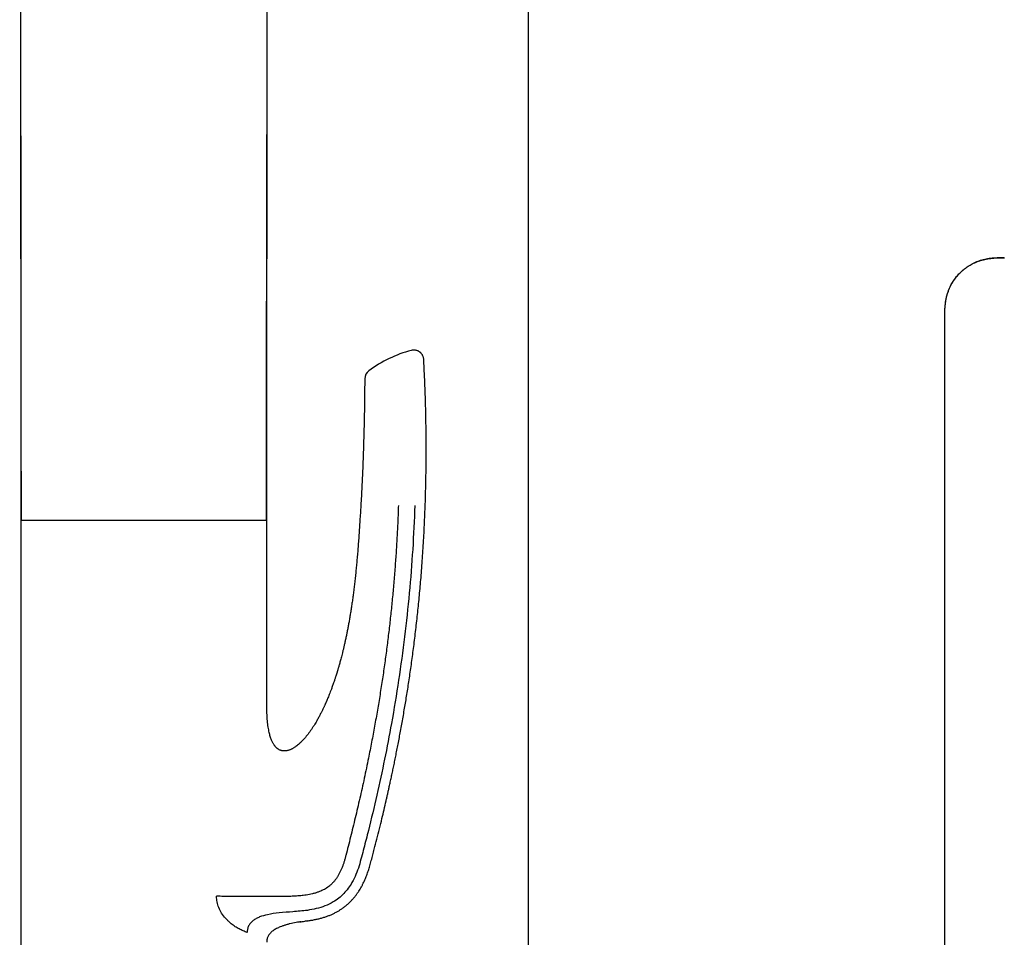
# Model space of a CAD drawing. Header units: millimetres. Extents: x 8 to 1378, y 12 to 1046.
# Tile 61 of 64: x 1163 to 1262, y 868 to 960. Entities that reach past the tile are written whole.
import ezdxf

# ---------------------------------------------------------------- set-up
doc = ezdxf.new("R2010")
doc.units = ezdxf.units.MM

msp = doc.modelspace()

# ---------------------------------------------------------------- linework, layer by layer
at = {"color": 7, "linetype": 'Continuous', "lineweight": 30}
for p, q in [((1163.032968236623, 1033.383410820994), (1163.160357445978, 909.5961398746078)), ((1187.934422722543, 909.596139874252), (1188.038399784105, 1007.756834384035)), ((1214.304234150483, 977.0753754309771), (1214.304234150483, 817.5753754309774)), ((1256.304234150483, 930.0765621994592), (1256.298768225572, 930.0821397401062)), ((1256.304234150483, 817.5753754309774), (1256.304234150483, 930.0765621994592)), ((1163.134814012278, 909.5961398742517), (1163.134814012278, 844.5961398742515)), ((1165.299580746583, 909.5961398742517), (1163.134814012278, 909.5961398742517)), ((1187.934814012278, 909.5961398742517), (1165.299580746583, 909.5961398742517)), ((1187.934814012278, 892.0958081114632), (1187.934814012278, 909.5961398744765)), ((1192.034814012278, 869.2340539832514), (1191.770017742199, 869.1988520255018)), ((1185.968896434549, 868.0483229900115), (1185.770047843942, 868.1369153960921))]:
    msp.add_line(p, q, dxfattribs=at)
for centre, radius, start, end in [((1205.81966154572, 914.3651743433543), 12.80730184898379, 104.969302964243, 126.3490408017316), ((1198.821440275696, 923.8750258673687), 0.9999999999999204, 126.3490450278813, 179.5434936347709)]:
    msp.add_arc(centre, radius, start, end, dxfattribs=at)
for points, knots in [([(1163.035090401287, 1033.381403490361), (1163.035353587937, 1033.183824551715), (1163.03620565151, 1032.544165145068), (1163.037674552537, 1031.468681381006), (1163.039484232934, 1030.161214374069), (1163.041298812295, 1028.872528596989), (1163.043113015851, 1027.602627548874), (1163.044924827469, 1026.351514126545), (1163.046731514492, 1025.119191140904), (1163.048558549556, 1023.886853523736), (1163.050403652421, 1022.655114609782), (1163.052264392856, 1021.424587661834), (1163.054109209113, 1020.214693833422), (1163.055935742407, 1019.025435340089), (1163.057741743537, 1017.856814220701), (1163.059525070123, 1016.708832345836), (1163.06128368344, 1015.581491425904), (1163.063015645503, 1014.474793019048), (1163.0647191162, 1013.388738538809), (1163.066392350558, 1012.323329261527), (1163.068033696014, 1011.278566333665), (1163.069611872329, 1010.273378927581), (1163.071126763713, 1009.307003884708), (1163.072578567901, 1008.378677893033), (1163.073997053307, 1007.468709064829), (1163.075381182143, 1006.577097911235), (1163.076756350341, 1005.686771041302), (1163.078119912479, 1004.7984929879), (1163.079469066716, 1003.913028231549), (1163.08077548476, 1003.048215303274), (1163.082038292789, 1002.204054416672), (1163.083256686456, 1001.380545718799), (1163.084408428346, 1000.592402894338), (1163.085494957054, 999.8388617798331), (1163.086517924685, 999.1191581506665), (1163.087499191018, 998.4178139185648), (1163.088438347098, 997.7348289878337), (1163.089335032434, 997.0702032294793), (1163.09018893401, 996.4239364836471), (1163.09099978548, 995.7960285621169), (1163.091767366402, 995.1864792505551), (1163.09249150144, 994.5952883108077), (1163.09316820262, 994.0257022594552), (1163.093798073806, 993.4775042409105), (1163.094381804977, 992.9504773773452), (1163.0949233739, 992.4411579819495), (1163.095427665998, 991.9447733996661), (1163.095893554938, 991.461692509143), (1163.096319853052, 990.9922841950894), (1163.096701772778, 990.5416896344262), (1163.097039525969, 990.1099084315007), (1163.097333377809, 989.6969401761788), (1163.097583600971, 989.3027844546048), (1163.097790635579, 988.9274408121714), (1163.097949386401, 988.5821090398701), (1163.098065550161, 988.2655739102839), (1163.098141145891, 987.974509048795), (1163.098193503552, 987.6906282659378), (1163.098259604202, 987.4079784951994), (1163.098331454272, 987.1227312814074), (1163.098411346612, 986.8348128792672), (1163.098543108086, 986.3959256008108), (1163.098745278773, 985.8013943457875), (1163.099041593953, 985.0465434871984), (1163.099382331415, 984.2750012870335), (1163.099766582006, 983.4867686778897), (1163.100210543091, 982.6496980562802), (1163.100718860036, 981.7624236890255), (1163.101295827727, 980.8235800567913), (1163.101922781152, 979.8639511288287), (1163.102598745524, 978.883538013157), (1163.103322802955, 977.8823417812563), (1163.104094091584, 976.8603634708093), (1163.104911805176, 975.8176040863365), (1163.105794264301, 974.7305727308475), (1163.106743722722, 973.5983503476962), (1163.107762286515, 972.4200179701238), (1163.108830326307, 971.218148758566), (1163.10994720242, 969.9927437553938), (1163.111112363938, 968.7438039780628), (1163.112129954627, 967.6762127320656), (1163.112982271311, 966.7956284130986), (1163.113654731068, 966.1075803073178), (1163.114344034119, 965.4103262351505), (1163.115046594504, 964.7004497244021), (1163.115760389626, 963.979132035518), (1163.116486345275, 963.245671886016), (1163.117224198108, 962.5002676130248), (1163.117978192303, 961.7386481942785), (1163.118784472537, 960.924301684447), (1163.119644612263, 960.0556534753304), (1163.120560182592, 959.1311289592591), (1163.121496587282, 958.1856654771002), (1163.122453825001, 957.2192630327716), (1163.123431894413, 956.2319216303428), (1163.124430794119, 955.2236412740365), (1163.125450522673, 954.1944219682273), (1163.126508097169, 953.1270880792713), (1163.127604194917, 952.0209590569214), (1163.128739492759, 950.8753543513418), (1163.129897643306, 949.7067690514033), (1163.131078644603, 948.5152031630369), (1163.132282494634, 947.300656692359), (1163.133490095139, 946.0823944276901), (1163.134700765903, 944.8610969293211), (1163.135913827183, 943.6374447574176), (1163.137147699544, 942.3928536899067), (1163.138402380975, 941.1273237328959), (1163.139677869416, 939.8408548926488), (1163.140974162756, 938.5334471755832), (1163.142291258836, 937.2051005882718), (1163.14365089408, 935.8338914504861), (1163.14505374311, 934.4191392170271), (1163.146500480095, 932.9601633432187), (1163.147970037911, 931.4782069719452), (1163.149462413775, 929.9732701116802), (1163.150977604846, 928.4453527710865), (1163.152515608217, 926.8944549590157), (1163.154076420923, 925.3205766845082), (1163.155660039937, 923.7237179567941), (1163.157266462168, 922.1038787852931), (1163.158895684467, 920.4610591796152), (1163.160547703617, 918.7952591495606), (1163.162189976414, 917.1392900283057), (1163.163821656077, 915.494002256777), (1163.165441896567, 913.8602462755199), (1163.16708239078, 912.2060612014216), (1163.16849424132, 910.7824225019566), (1163.169359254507, 909.9101788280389), (1163.169670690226, 909.5961398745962)], [0, 0, 0, 0, 0.004788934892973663, 0.01550411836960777, 0.02606755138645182, 0.03647920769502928, 0.04673906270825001, 0.05684709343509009, 0.06680327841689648, 0.07660759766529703, 0.08671588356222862, 0.09665745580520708, 0.1064322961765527, 0.11604038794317, 0.125481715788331, 0.1347562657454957, 0.1438640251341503, 0.1528049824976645, 0.1615791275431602, 0.1701864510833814, 0.1786269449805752, 0.1869006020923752, 0.1945486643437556, 0.202048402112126, 0.2093998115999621, 0.2166028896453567, 0.2236576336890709, 0.2309778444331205, 0.2381311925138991, 0.2451176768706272, 0.2519372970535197, 0.2585900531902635, 0.2650759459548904, 0.2710383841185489, 0.2768524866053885, 0.2825182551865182, 0.2880356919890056, 0.2934047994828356, 0.2986255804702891, 0.3036980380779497, 0.3086221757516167, 0.3133979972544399, 0.3180255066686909, 0.3224260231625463, 0.3266834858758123, 0.3307978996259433, 0.334769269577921, 0.3387132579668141, 0.3425052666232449, 0.3461453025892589, 0.3496333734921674, 0.3529694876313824, 0.356153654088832, 0.3591858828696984, 0.3620661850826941, 0.3645231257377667, 0.3668575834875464, 0.3691207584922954, 0.3714037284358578, 0.3737082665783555, 0.3760343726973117, 0.3783820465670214, 0.38434558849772, 0.3904439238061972, 0.3966770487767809, 0.4030449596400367, 0.4095476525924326, 0.416964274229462, 0.4245487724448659, 0.4323011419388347, 0.4402213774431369, 0.4483094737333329, 0.4565654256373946, 0.4649892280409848, 0.4735808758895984, 0.482909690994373, 0.4924286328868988, 0.5021376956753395, 0.5120368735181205, 0.5221261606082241, 0.5324055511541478, 0.5379097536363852, 0.5434669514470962, 0.5490802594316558, 0.5548075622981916, 0.5606706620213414, 0.5665612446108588, 0.5725828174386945, 0.578735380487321, 0.5850189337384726, 0.5923183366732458, 0.5997868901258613, 0.6074245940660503, 0.6152314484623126, 0.6232074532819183, 0.6313526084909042, 0.6396669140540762, 0.6481503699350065, 0.6572192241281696, 0.666473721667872, 0.6759138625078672, 0.6855396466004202, 0.6953510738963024, 0.7053481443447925, 0.7150639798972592, 0.724948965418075, 0.7350031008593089, 0.7452263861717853, 0.7556188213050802, 0.7661804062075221, 0.776911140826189, 0.7878110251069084, 0.7994113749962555, 0.8111973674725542, 0.8231690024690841, 0.8353262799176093, 0.8476691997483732, 0.8601977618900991, 0.8729119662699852, 0.8858118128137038, 0.898897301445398, 0.9121684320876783, 0.9256252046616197, 0.9392676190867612, 0.9523004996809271, 0.9654984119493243, 0.9788613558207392, 0.9923893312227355, 1, 1, 1, 1]), ([(1187.918445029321, 909.596139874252), (1187.918490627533, 909.8912814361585), (1187.918613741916, 910.6881585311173), (1187.918841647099, 911.9797678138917), (1187.919142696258, 913.4639291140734), (1187.919496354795, 914.9270110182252), (1187.919913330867, 916.3690040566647), (1187.920404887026, 917.7899001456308), (1187.9209652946, 919.1516633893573), (1187.921594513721, 920.4554087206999), (1187.92228957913, 921.7022520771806), (1187.923074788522, 922.9313390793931), (1187.923954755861, 924.1426628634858), (1187.9249332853, 925.3362167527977), (1187.926013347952, 926.5119943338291), (1187.927197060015, 927.6699895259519), (1187.928485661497, 928.8101966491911), (1187.929879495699, 929.9326104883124), (1187.931377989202, 931.0372263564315), (1187.932979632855, 932.1240401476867), (1187.934650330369, 933.1731849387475), (1187.936379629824, 934.185317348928), (1187.938156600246, 935.1610953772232), (1187.940011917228, 936.1210393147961), (1187.941939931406, 937.0651489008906), (1187.943975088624, 938.0116886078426), (1187.946110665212, 938.9600018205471), (1187.948365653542, 939.9111377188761), (1187.95063013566, 940.8506075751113), (1187.952767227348, 941.7829195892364), (1187.954825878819, 942.7107775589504), (1187.95717289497, 943.8086055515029), (1187.959757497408, 945.0742464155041), (1187.962523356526, 946.5055469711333), (1187.965414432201, 948.0845246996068), (1187.968381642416, 949.8083059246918), (1187.971382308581, 951.6740162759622), (1187.974163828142, 953.52018361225), (1187.97666941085, 955.2911297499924), (1187.978934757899, 956.988006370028), (1187.98098803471, 958.6119671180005), (1187.982913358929, 960.2198491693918), (1187.984355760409, 961.4933975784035), (1187.985381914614, 962.4371406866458), (1187.986039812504, 963.0566779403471), (1187.986685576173, 963.6805941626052), (1187.98734468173, 964.3152485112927), (1187.988019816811, 964.9659345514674), (1187.988712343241, 965.633216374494), (1187.989422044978, 966.3170939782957), (1187.990184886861, 967.0521651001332), (1187.99100260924, 967.8401231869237), (1187.991876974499, 968.6826616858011), (1187.992773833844, 969.5468763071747), (1187.993693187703, 970.4327670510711), (1187.994635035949, 971.3403339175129), (1187.995599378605, 972.2695769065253), (1187.996557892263, 973.193203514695), (1187.99750937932, 974.1100596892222), (1187.998452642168, 975.0189913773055), (1187.999414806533, 975.9461370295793), (1188.000395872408, 976.8914966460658), (1188.001395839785, 977.8550702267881), (1188.002446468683, 978.8674619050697), (1188.003548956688, 979.9298257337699), (1188.004704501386, 981.0433157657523), (1188.005882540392, 982.178481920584), (1188.007083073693, 983.3353241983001), (1188.008306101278, 984.5138425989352), (1188.009551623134, 985.7140371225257), (1188.010783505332, 986.9010888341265), (1188.012000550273, 988.0738436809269), (1188.013201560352, 989.2311476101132), (1188.014421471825, 990.4066655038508), (1188.01566028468, 991.6003973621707), (1188.016917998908, 992.8123431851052), (1188.018194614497, 994.0425029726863), (1188.019490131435, 995.2908767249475), (1188.020804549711, 996.5574644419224), (1188.022137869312, 997.8422661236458), (1188.023490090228, 999.1452817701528), (1188.024861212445, 1000.466511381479), (1188.02622422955, 1001.779931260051), (1188.027578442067, 1003.084867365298), (1188.028923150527, 1004.380645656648), (1188.030284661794, 1005.692615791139), (1188.031456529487, 1006.821843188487), (1188.032174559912, 1007.513747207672), (1188.032433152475, 1007.762930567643)], [0, 0, 0, 0, 0.00902051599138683, 0.02435523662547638, 0.03947501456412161, 0.05437978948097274, 0.06906949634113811, 0.0835440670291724, 0.0978034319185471, 0.1106854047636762, 0.1233864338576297, 0.1359064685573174, 0.148245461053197, 0.1604033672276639, 0.1723801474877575, 0.184175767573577, 0.1957901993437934, 0.2072234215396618, 0.2184754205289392, 0.2295461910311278, 0.2404357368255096, 0.2505370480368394, 0.2604772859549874, 0.2702564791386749, 0.279874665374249, 0.289331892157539, 0.2991864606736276, 0.308860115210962, 0.3184054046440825, 0.3279045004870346, 0.3373584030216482, 0.3467671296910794, 0.3614610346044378, 0.3760434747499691, 0.3905144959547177, 0.4097208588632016, 0.4287275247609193, 0.4475345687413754, 0.4661420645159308, 0.4828485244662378, 0.4993909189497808, 0.5157693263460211, 0.5319838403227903, 0.5383090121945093, 0.5446089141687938, 0.5509160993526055, 0.557375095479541, 0.564003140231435, 0.5708002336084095, 0.5777663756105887, 0.5849015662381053, 0.5932630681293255, 0.6018453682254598, 0.6106484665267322, 0.6196723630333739, 0.6289170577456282, 0.638382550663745, 0.6480688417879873, 0.6571419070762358, 0.6664005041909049, 0.675844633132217, 0.6854742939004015, 0.6952894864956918, 0.7052902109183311, 0.7164116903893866, 0.7277539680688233, 0.739317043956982, 0.751100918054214, 0.7631055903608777, 0.7753310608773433, 0.7877773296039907, 0.7993803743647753, 0.8111689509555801, 0.8231430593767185, 0.8353026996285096, 0.8476478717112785, 0.86017857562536, 0.8728948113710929, 0.8857965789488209, 0.8988838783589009, 0.9121567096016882, 0.9256150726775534, 0.939258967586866, 0.9522931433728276, 0.9654922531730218, 0.9788562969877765, 0.9923852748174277, 1, 1, 1, 1]), ([(1256.299574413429, 930.0821377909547), (1256.299577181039, 930.187973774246), (1256.29958310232, 930.4144090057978), (1256.30544780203, 930.7573013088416), (1256.322884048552, 931.1064404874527), (1256.354361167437, 931.442390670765), (1256.400939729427, 931.7644173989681), (1256.462507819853, 932.0716617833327), (1256.538093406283, 932.3632896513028), (1256.626149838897, 932.6385855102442), (1256.724770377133, 932.8970068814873), (1256.831854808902, 933.1382101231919), (1256.945233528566, 933.362056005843), (1257.062758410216, 933.5686015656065), (1257.182365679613, 933.7580812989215), (1257.302121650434, 933.9308860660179), (1257.429830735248, 934.1002455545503), (1257.568954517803, 934.2694915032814), (1257.724021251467, 934.4419841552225), (1257.888460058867, 934.6091882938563), (1258.082348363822, 934.7892390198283), (1258.309113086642, 934.9782074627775), (1258.571872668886, 935.170849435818), (1258.825980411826, 935.333627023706), (1259.067050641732, 935.4698170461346), (1259.291976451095, 935.5830908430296), (1259.526548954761, 935.6873578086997), (1259.776839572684, 935.7825442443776), (1260.042802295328, 935.8670885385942), (1260.324365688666, 935.9393872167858), (1260.620813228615, 935.9980657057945), (1260.931414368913, 936.0422912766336), (1261.255376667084, 936.0719696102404), (1261.591954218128, 936.0880250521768), (1261.940839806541, 936.0928174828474), (1262.17659068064, 936.0912079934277), (1262.296681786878, 936.0903881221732)], [0, 0, 0, 0, 0.03248841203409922, 0.0695086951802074, 0.1052626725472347, 0.1397737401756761, 0.1730536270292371, 0.2051055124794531, 0.235923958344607, 0.2654949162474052, 0.2937967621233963, 0.3208022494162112, 0.3464809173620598, 0.3708014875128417, 0.3937339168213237, 0.4152509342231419, 0.435329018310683, 0.4588387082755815, 0.4824823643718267, 0.506478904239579, 0.5308232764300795, 0.563804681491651, 0.5973600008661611, 0.6314588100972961, 0.657375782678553, 0.6835764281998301, 0.7102310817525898, 0.7378445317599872, 0.7665052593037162, 0.7962619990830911, 0.8271545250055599, 0.8592182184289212, 0.8924882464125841, 0.9270039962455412, 0.9628159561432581, 0.9999999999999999, 0.9999999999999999, 0.9999999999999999, 0.9999999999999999]), ([(1256.304234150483, 930.0765621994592), (1256.304241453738, 930.1867260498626), (1256.304256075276, 930.4072804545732), (1256.309764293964, 930.7385853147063), (1256.325284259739, 931.070712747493), (1256.354590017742, 931.4034292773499), (1256.400436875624, 931.7340857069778), (1256.464771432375, 932.061706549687), (1256.548829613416, 932.3851077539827), (1256.654069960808, 932.7047888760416), (1256.776490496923, 933.0077943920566), (1256.913584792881, 933.293356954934), (1257.062721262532, 933.5611096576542), (1257.228707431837, 933.8205985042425), (1257.41092886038, 934.0705017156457), (1257.608593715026, 934.3095193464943), (1257.820759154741, 934.5364005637), (1258.04635652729, 934.7499675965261), (1258.284216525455, 934.9491407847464), (1258.53309406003, 935.1329635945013), (1258.791692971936, 935.3006279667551), (1259.058690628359, 935.4514999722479), (1259.332762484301, 935.5851458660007), (1259.612606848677, 935.7013585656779), (1259.896969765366, 935.8001846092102), (1260.184671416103, 935.8819512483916), (1260.479191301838, 935.9483221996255), (1260.779704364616, 935.9994138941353), (1261.085402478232, 936.0358754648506), (1261.390938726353, 936.0589254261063), (1261.695893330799, 936.0710718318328), (1262.000153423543, 936.0753598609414), (1262.202739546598, 936.0753702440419), (1262.303942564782, 936.0753754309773)], [0, 0, 0, 0, 0.03393802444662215, 0.06794588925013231, 0.1020701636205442, 0.136346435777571, 0.1708069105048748, 0.2048607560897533, 0.2391462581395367, 0.2736809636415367, 0.3084717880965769, 0.3397478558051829, 0.3712091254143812, 0.4028322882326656, 0.4345857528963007, 0.4664310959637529, 0.4983250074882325, 0.5302215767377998, 0.5620747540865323, 0.5938408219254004, 0.6254807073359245, 0.6569619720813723, 0.6882603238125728, 0.7193605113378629, 0.7502565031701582, 0.7809509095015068, 0.811453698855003, 0.8432201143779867, 0.8748152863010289, 0.9062632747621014, 0.9375894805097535, 0.968822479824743, 1, 1, 1, 1]), ([(1203.76858252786, 925.825580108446), (1203.764516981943, 925.8696604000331), (1203.756567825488, 925.9558483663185), (1203.724427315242, 926.0780933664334), (1203.681731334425, 926.1879726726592), (1203.631405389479, 926.2832093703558), (1203.578263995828, 926.3629787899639), (1203.526326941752, 926.4275487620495), (1203.476907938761, 926.4802272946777), (1203.425156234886, 926.5284922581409), (1203.363777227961, 926.5780320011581), (1203.28632965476, 926.6302233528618), (1203.191527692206, 926.6810853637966), (1203.079263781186, 926.725647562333), (1202.950907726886, 926.7586286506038), (1202.809831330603, 926.7743718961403), (1202.660573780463, 926.7707169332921), (1202.561789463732, 926.7489440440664), (1202.511758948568, 926.7379169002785)], [0, 0, 0, 0, 0.07461609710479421, 0.1458930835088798, 0.2124875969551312, 0.2732641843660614, 0.3273329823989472, 0.3740491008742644, 0.4129831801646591, 0.4491670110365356, 0.493426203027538, 0.5459940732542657, 0.6065905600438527, 0.6746789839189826, 0.74940668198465, 0.8295793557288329, 0.9136883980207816, 0.9999999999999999, 0.9999999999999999, 0.9999999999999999, 0.9999999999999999]), ([(1192.03477054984, 869.2343564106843), (1192.153443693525, 869.2506032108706), (1192.395020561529, 869.2836759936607), (1192.754596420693, 869.3480158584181), (1193.110754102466, 869.424168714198), (1193.455883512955, 869.5123161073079), (1193.789334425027, 869.6122011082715), (1194.110355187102, 869.7238402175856), (1194.418311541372, 869.8470545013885), (1194.71261913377, 869.9816507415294), (1194.992748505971, 870.1270920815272), (1195.25851539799, 870.2820712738), (1195.525718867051, 870.4558248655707), (1195.791395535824, 870.6493259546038), (1196.052258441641, 870.8633429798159), (1196.292059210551, 871.0841913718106), (1196.511939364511, 871.3094033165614), (1196.713076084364, 871.5368814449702), (1196.89661546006, 871.7647622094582), (1197.063672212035, 871.991403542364), (1197.215334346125, 872.2154381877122), (1197.352820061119, 872.4356810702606), (1197.484367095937, 872.6632134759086), (1197.609133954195, 872.89679489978), (1197.72677837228, 873.1355341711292), (1197.83329235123, 873.3687413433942), (1197.931504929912, 873.6000702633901), (1198.05282488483, 873.9074706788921), (1198.18952568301, 874.2939306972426), (1198.34107336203, 874.791450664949), (1198.481301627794, 875.3243595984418), (1198.632122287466, 875.888121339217), (1198.820018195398, 876.6054960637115), (1199.044914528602, 877.4787871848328), (1199.303870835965, 878.5109634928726), (1199.544988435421, 879.4975722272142), (1199.768929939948, 880.4374514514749), (1199.934064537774, 881.1473492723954), (1200.055911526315, 881.6802752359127), (1200.136312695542, 882.0354380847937), (1200.217429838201, 882.3974172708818), (1200.305700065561, 882.7954917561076), (1200.401833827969, 883.234341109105), (1200.505875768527, 883.7159754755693), (1200.612564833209, 884.2172273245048), (1200.721708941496, 884.7381072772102), (1200.83310757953, 885.2786262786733), (1200.948011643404, 885.8460046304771), (1201.066206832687, 886.4407512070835), (1201.187452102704, 887.0633767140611), (1201.3101464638, 887.7071599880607), (1201.43401569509, 888.372114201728), (1201.558781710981, 889.0582503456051), (1201.684159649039, 889.7655775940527), (1201.806219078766, 890.473032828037), (1201.924814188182, 891.1794693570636), (1202.03982316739, 891.8837408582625), (1202.154353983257, 892.6058416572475), (1202.268152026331, 893.3457755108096), (1202.380955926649, 894.1035453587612), (1202.492497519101, 894.8791532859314), (1202.60250180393, 895.6726004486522), (1202.710686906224, 896.4838870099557), (1202.816764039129, 897.3130120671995), (1202.920437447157, 898.1599735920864), (1203.021404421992, 899.0247683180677), (1203.117435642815, 899.8900963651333), (1203.208496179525, 900.7552753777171), (1203.294566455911, 901.6196253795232), (1203.377143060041, 902.4998038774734), (1203.455970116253, 903.3957994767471), (1203.532337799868, 904.3264938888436), (1203.605628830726, 905.292543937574), (1203.675182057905, 906.2946003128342), (1203.739291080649, 907.3143766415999), (1203.797631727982, 908.3518485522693), (1203.849876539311, 909.4069891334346), (1203.894801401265, 910.4588499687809), (1203.932546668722, 911.5067376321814), (1203.963269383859, 912.5499644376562), (1203.987416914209, 913.6087823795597), (1204.004698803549, 914.6831599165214), (1204.014852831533, 915.7730663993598), (1204.017633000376, 916.8784728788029), (1204.012792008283, 917.9993502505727), (1204.000083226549, 919.1356675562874), (1203.979270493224, 920.2873924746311), (1203.95026462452, 921.447403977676), (1203.913101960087, 922.6154913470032), (1203.867363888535, 923.7914203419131), (1203.819338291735, 924.8629778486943), (1203.782907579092, 925.5423544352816), (1203.767750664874, 925.8250075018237)], [0, 0, 0, 0, 0.005933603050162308, 0.01207873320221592, 0.01809164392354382, 0.02397354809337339, 0.02972083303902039, 0.03533147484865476, 0.04080600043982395, 0.04614723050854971, 0.05135778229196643, 0.05643662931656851, 0.06138274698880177, 0.06714213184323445, 0.07271037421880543, 0.07808983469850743, 0.08328453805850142, 0.08829680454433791, 0.09312732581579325, 0.09777576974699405, 0.1022415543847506, 0.106527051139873, 0.1106356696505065, 0.1152599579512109, 0.1196436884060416, 0.1238191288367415, 0.1279597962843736, 0.132092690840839, 0.1401898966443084, 0.1482601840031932, 0.1578512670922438, 0.1674873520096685, 0.1771725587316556, 0.1945896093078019, 0.2121629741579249, 0.2298924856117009, 0.2449058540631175, 0.2600292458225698, 0.2660006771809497, 0.2719890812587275, 0.2780697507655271, 0.2843784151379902, 0.2921892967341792, 0.3003265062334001, 0.3087896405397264, 0.3175782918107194, 0.3266920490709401, 0.3361304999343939, 0.3462576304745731, 0.3567328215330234, 0.3675556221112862, 0.3787255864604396, 0.3902422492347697, 0.4021051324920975, 0.4143137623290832, 0.4258083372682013, 0.4375926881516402, 0.4496664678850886, 0.4620293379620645, 0.4746809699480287, 0.4876210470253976, 0.5008492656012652, 0.5143653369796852, 0.5281689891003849, 0.542259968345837, 0.5566380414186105, 0.571302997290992, 0.585392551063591, 0.5997368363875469, 0.6143357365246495, 0.6291891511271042, 0.6442969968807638, 0.6605984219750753, 0.6771859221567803, 0.6940594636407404, 0.7112190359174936, 0.7286646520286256, 0.7463963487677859, 0.7633768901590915, 0.7806118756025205, 0.7981013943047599, 0.8158455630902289, 0.833844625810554, 0.8520989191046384, 0.8706088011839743, 0.889374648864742, 0.9083968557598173, 0.9276758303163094, 0.9468608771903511, 0.9662944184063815, 0.9859768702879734, 1, 1, 1, 1]), ([(1197.821472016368, 923.8829933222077), (1197.813587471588, 923.0869281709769), (1197.797818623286, 921.4948222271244), (1197.7514709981, 919.1069694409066), (1197.690695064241, 916.8900895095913), (1197.615708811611, 914.8443249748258), (1197.53204793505, 912.969595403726), (1197.459975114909, 911.7206252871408), (1197.423938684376, 911.0961398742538)], [0, 0, 0, 0, 0.1866669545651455, 0.3733281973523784, 0.5599929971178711, 0.7066612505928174, 0.8533305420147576, 1, 1, 1, 1]), ([(1201.213916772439, 911.0961400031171), (1201.194238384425, 910.5605665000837), (1201.154869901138, 909.4891008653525), (1201.073831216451, 907.88261192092), (1200.976806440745, 906.276861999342), (1200.862317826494, 904.672887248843), (1200.731688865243, 903.0812406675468), (1200.585388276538, 901.5028673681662), (1200.423947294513, 899.9381608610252), (1200.246569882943, 898.3772968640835), (1200.051969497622, 896.8085934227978), (1199.83964032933, 895.2306554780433), (1199.609065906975, 893.6419271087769), (1199.361500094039, 892.0513263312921), (1199.096720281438, 890.4569059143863), (1198.814310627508, 888.8568056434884), (1198.514285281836, 887.2511532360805), (1198.235705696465, 885.838052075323), (1197.985425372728, 884.6207234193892), (1197.76941126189, 883.6019462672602), (1197.548357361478, 882.5896587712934), (1197.323002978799, 881.5865625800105), (1197.094063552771, 880.5952980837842), (1196.862244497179, 879.6184221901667), (1196.626118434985, 878.6501342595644), (1196.388802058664, 877.6923531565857), (1196.151469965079, 876.7465759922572), (1195.968555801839, 876.020747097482), (1195.834094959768, 875.5099799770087), (1195.747397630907, 875.2080937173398), (1195.650766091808, 874.9117370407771), (1195.543400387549, 874.6216169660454), (1195.424475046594, 874.3386034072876), (1195.293133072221, 874.0637965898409), (1195.152681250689, 873.8070958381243), (1195.003676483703, 873.5691364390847), (1194.847061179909, 873.3502120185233), (1194.677204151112, 873.1436222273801), (1194.4935731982, 872.951107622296), (1194.296114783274, 872.774177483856), (1194.085918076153, 872.613122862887), (1193.863810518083, 872.4683626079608), (1193.630705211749, 872.3401235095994), (1193.388060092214, 872.2273495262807), (1193.126883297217, 872.1249510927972), (1192.847037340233, 872.0337127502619), (1192.548373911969, 871.9541860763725), (1192.241475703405, 871.8880322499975), (1191.926597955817, 871.8334852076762), (1191.569323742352, 871.7845774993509), (1191.1672704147, 871.7442248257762), (1190.718247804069, 871.7141683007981), (1190.292832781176, 871.6969019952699), (1189.892639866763, 871.6875842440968), (1189.519250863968, 871.6832918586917), (1189.136192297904, 871.680616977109), (1188.743396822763, 871.6775191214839), (1188.343373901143, 871.6747752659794), (1187.936741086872, 871.6725285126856), (1187.52471293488, 871.6708344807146), (1187.106278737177, 871.6697629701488), (1186.695935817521, 871.669404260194), (1186.295054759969, 871.6697554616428), (1185.904793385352, 871.6708019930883), (1185.513596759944, 871.6726101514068), (1185.12273361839, 871.6752599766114), (1184.733669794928, 871.6788561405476), (1184.34798281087, 871.6835013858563), (1183.967252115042, 871.6892833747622), (1183.593724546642, 871.6963465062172), (1183.228227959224, 871.7046607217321), (1182.994843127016, 871.7114528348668), (1182.877998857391, 871.7148533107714)], [0, 0, 0, 0, 0.03134778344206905, 0.06271421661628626, 0.09408397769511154, 0.1254417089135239, 0.1567711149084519, 0.1874943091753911, 0.2181584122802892, 0.2487785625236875, 0.2793787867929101, 0.3106171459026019, 0.3419059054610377, 0.3732790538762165, 0.404773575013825, 0.4364428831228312, 0.4683176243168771, 0.500315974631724, 0.5206879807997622, 0.5410110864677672, 0.5612311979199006, 0.5812941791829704, 0.6011468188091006, 0.6207387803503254, 0.6400206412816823, 0.6594439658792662, 0.6784559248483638, 0.6970574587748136, 0.7032280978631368, 0.7093507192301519, 0.7154273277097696, 0.7214571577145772, 0.7274407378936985, 0.7333778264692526, 0.739265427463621, 0.7445466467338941, 0.7497911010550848, 0.7549994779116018, 0.760177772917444, 0.7653376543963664, 0.7704918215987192, 0.7756518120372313, 0.7808300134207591, 0.7860404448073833, 0.7912918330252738, 0.7972298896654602, 0.803247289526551, 0.8093621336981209, 0.8155873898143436, 0.8219350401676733, 0.83045101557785, 0.8392168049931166, 0.8482544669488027, 0.8553527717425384, 0.8626307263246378, 0.8700958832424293, 0.8777606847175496, 0.8856378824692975, 0.8935772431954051, 0.9017005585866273, 0.9099916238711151, 0.9184356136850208, 0.9262335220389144, 0.9341380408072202, 0.9421414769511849, 0.9502333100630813, 0.958400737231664, 0.9666331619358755, 0.9749218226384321, 0.9832537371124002, 0.9916159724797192, 1, 1, 1, 1]), ([(1197.423938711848, 911.0961398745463), (1197.40831833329, 910.8405076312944), (1197.377435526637, 910.335101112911), (1197.33069065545, 909.5858390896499), (1197.28345344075, 908.8542542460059), (1197.235152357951, 908.1403890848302), (1197.185613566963, 907.4482659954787), (1197.13450379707, 906.7777068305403), (1197.081619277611, 906.1285354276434), (1197.026540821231, 905.496593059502), (1196.968834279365, 904.8779084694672), (1196.908422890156, 904.2727507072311), (1196.845266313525, 903.6813826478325), (1196.779866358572, 903.1080543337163), (1196.712341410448, 902.5527754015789), (1196.642847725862, 902.0155582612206), (1196.571575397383, 901.4964169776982), (1196.498742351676, 900.9953614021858), (1196.424590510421, 900.5123907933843), (1196.349382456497, 900.0474944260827), (1196.273398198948, 899.600652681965), (1196.196932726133, 899.1718379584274), (1196.120291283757, 898.7610165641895), (1196.043794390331, 898.3681532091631), (1195.965387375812, 897.9816180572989), (1195.885304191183, 897.6026627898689), (1195.80382805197, 897.2325312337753), (1195.724082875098, 896.8839574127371), (1195.646491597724, 896.556870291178), (1195.573223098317, 896.2583134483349), (1195.504608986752, 895.9871242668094), (1195.440915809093, 895.742146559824), (1195.380390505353, 895.5151648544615), (1195.323327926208, 895.3061066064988), (1195.27000834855, 895.1149002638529), (1195.220695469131, 894.9414763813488), (1195.177209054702, 894.7912092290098), (1195.139449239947, 894.6626501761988), (1195.107251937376, 894.5543672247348), (1195.078744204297, 894.4595266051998), (1195.054035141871, 894.3780970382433), (1195.033220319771, 894.3100507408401), (1195.016380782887, 894.2553637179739), (1195.003582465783, 894.2140161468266), (1194.995230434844, 894.1871344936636), (1194.989729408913, 894.1694667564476), (1194.983913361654, 894.1508125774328), (1194.974202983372, 894.1197433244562), (1194.959296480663, 894.0722543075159), (1194.93968585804, 894.010157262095), (1194.914609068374, 893.9313469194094), (1194.883861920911, 893.8356298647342), (1194.846923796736, 893.7219752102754), (1194.804561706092, 893.5933648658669), (1194.756576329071, 893.4498670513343), (1194.703105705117, 893.2926373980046), (1194.644284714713, 893.1228323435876), (1194.582139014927, 892.9469516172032), (1194.518784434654, 892.7712596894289), (1194.4414596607, 892.5610267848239), (1194.351415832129, 892.3225002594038), (1194.24950357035, 892.0611061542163), (1194.153595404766, 891.8224606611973), (1194.07798823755, 891.639559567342), (1194.022764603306, 891.5085693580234), (1193.987964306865, 891.4269507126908), (1193.958882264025, 891.3593978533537), (1193.936130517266, 891.3069568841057), (1193.919206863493, 891.268175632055), (1193.904969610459, 891.2356857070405), (1193.889922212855, 891.2014811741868), (1193.868967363, 891.1540843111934), (1193.840939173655, 891.0911382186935), (1193.804901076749, 891.0109797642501), (1193.762086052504, 890.9168424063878), (1193.71267299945, 890.8096558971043), (1193.633490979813, 890.6405087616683), (1193.522124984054, 890.4089513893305), (1193.374543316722, 890.1143749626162), (1193.212357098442, 889.804984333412), (1193.056516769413, 889.5221211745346), (1192.910273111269, 889.2685382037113), (1192.777209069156, 889.0466758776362), (1192.63556012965, 888.820249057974), (1192.484703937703, 888.5897719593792), (1192.323855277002, 888.3561962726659), (1192.155344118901, 888.1249747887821), (1191.974715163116, 887.891722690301), (1191.78684936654, 887.6651366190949), (1191.593629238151, 887.449644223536), (1191.406349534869, 887.2575200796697), (1191.226215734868, 887.088286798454), (1191.054359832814, 886.9414875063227), (1190.903724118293, 886.8253170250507), (1190.774752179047, 886.73495978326), (1190.667039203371, 886.6658146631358), (1190.562468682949, 886.6045527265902), (1190.462790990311, 886.551710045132), (1190.363110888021, 886.5043896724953), (1190.262543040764, 886.4624256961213), (1190.153669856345, 886.424128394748), (1190.034809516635, 886.3911659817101), (1189.922264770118, 886.3695847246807), (1189.818034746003, 886.3577846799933), (1189.724978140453, 886.3535269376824), (1189.628893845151, 886.3563723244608), (1189.53558122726, 886.3669138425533), (1189.450999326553, 886.3838060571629), (1189.379070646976, 886.403906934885), (1189.314122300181, 886.4265533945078), (1189.23945759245, 886.4577307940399), (1189.156368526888, 886.5007564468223), (1189.073610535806, 886.5536290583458), (1189.005282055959, 886.6047717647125), (1188.94969939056, 886.651810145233), (1188.903561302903, 886.6949066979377), (1188.863811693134, 886.7351244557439), (1188.824409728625, 886.7778438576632), (1188.78019250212, 886.8294999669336), (1188.728725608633, 886.895191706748), (1188.671477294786, 886.9759565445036), (1188.61006700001, 887.0725688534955), (1188.546231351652, 887.1857598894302), (1188.481579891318, 887.3160786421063), (1188.417443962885, 887.4637630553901), (1188.354776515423, 887.6288124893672), (1188.294914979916, 887.811308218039), (1188.238497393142, 888.0110501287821), (1188.183599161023, 888.2374496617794), (1188.132152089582, 888.4920580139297), (1188.085614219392, 888.7761452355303), (1188.045633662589, 889.0809021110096), (1188.01199144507, 889.4059772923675), (1187.985063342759, 889.751173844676), (1187.964969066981, 890.1088033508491), (1187.950725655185, 890.4779642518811), (1187.941633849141, 890.8578186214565), (1187.936674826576, 891.2550719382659), (1187.934830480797, 891.6696710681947), (1187.934819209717, 891.9518446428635), (1187.934813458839, 892.0958189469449)], [0, 0, 0, 0, 0.02296246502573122, 0.04539873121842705, 0.06730861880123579, 0.08869210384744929, 0.1095493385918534, 0.1295222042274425, 0.1489878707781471, 0.1679458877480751, 0.1863959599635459, 0.2046988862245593, 0.2224729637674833, 0.2397184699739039, 0.2564357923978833, 0.2726249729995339, 0.2882856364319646, 0.3034175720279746, 0.3180207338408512, 0.3320952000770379, 0.345641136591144, 0.3586587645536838, 0.3711483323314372, 0.3831100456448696, 0.3945436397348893, 0.4065101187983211, 0.4178367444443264, 0.4285233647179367, 0.4385699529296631, 0.447976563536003, 0.4560856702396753, 0.4636504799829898, 0.4706710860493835, 0.4771475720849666, 0.4830800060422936, 0.4884684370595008, 0.4933128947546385, 0.4971055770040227, 0.5004817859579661, 0.5034415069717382, 0.5059847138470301, 0.5081113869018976, 0.5098215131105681, 0.511115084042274, 0.5119920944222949, 0.5123453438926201, 0.5127741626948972, 0.513744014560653, 0.5152638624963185, 0.5172368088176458, 0.5195826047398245, 0.5226789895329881, 0.5262505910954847, 0.530297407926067, 0.5348194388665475, 0.5398166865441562, 0.5451872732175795, 0.5509314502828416, 0.5565412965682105, 0.5619323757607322, 0.5710151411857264, 0.579399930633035, 0.5870864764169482, 0.5940747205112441, 0.5971442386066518, 0.5998319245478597, 0.6020299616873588, 0.6037383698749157, 0.6049571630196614, 0.6058237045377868, 0.6069187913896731, 0.6083075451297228, 0.6104700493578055, 0.6130966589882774, 0.6161873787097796, 0.6197422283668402, 0.6236788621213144, 0.6329323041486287, 0.6427787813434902, 0.6532180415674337, 0.6642503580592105, 0.671731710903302, 0.679462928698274, 0.6874444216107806, 0.6956766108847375, 0.7041582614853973, 0.7128691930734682, 0.7213255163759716, 0.7306050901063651, 0.7392530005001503, 0.7472687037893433, 0.7546533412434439, 0.761405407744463, 0.767525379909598, 0.7717012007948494, 0.7755208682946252, 0.7789981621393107, 0.782564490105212, 0.7856325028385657, 0.7888882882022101, 0.7923303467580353, 0.795973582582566, 0.7999377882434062, 0.8025903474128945, 0.8053726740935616, 0.8082827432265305, 0.8111998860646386, 0.8137814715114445, 0.8160075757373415, 0.8178906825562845, 0.8199451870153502, 0.8232576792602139, 0.82626516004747, 0.8287402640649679, 0.8309045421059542, 0.8327905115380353, 0.8343990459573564, 0.8359733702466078, 0.8380001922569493, 0.8404938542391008, 0.8434529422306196, 0.8468725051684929, 0.8507532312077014, 0.8550986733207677, 0.85990961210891, 0.8651834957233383, 0.870921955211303, 0.8771241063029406, 0.8837880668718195, 0.8918043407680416, 0.9004072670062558, 0.9095934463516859, 0.9193587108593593, 0.9297054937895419, 0.9406345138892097, 0.9514718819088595, 0.9628273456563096, 0.9747006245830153, 0.9870914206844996, 1, 1, 1, 1]), ([(1202.873403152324, 911.0961398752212), (1202.80884797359, 909.6232343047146), (1202.679745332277, 906.6775992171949), (1202.326794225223, 902.2686774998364), (1201.855269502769, 897.871858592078), (1201.255180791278, 893.4911642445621), (1200.57246079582, 889.3719916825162), (1199.830927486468, 885.5135303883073), (1199.053923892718, 881.9133923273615), (1198.412254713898, 879.2268047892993), (1197.960457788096, 877.4419247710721), (1197.730400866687, 876.5505389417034), (1197.493614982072, 875.6611615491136), (1197.260193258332, 874.770965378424), (1196.947413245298, 873.9051729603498), (1196.578861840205, 873.1463503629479), (1196.163301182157, 872.5026403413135), (1195.720878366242, 871.973893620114), (1195.213170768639, 871.5074622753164), (1194.580338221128, 871.076068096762), (1193.818678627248, 870.7140657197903), (1192.940089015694, 870.4409273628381), (1192.3367274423, 870.339227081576), (1192.034813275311, 870.2883376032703)], [0, 0, 0, 0, 0.1001182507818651, 0.2002245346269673, 0.3003171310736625, 0.4003971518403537, 0.5004636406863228, 0.5838402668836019, 0.6672074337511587, 0.7505683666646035, 0.771408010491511, 0.7922471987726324, 0.8130858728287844, 0.8339192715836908, 0.8547184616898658, 0.8754996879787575, 0.8910657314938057, 0.9066394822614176, 0.922194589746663, 0.9377353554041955, 0.9584794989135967, 0.97922368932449, 1, 1, 1, 1]), ([(1185.349590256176, 868.3200375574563), (1185.217389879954, 868.3823980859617), (1184.956219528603, 868.5055953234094), (1184.622257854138, 868.7298711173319), (1184.36167674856, 868.9365750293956), (1184.169617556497, 869.1068780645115), (1183.980936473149, 869.2925084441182), (1183.714858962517, 869.5821148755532), (1183.398271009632, 869.9859207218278), (1183.095150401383, 870.5387532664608), (1182.903119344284, 871.1193617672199), (1182.886284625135, 871.5184370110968), (1182.877998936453, 871.7148533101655)], [0, 0, 0, 0, 0.1277822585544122, 0.2524420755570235, 0.3141172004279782, 0.3756064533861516, 0.4371147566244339, 0.498846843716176, 0.6427973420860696, 0.770289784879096, 0.8869415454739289, 1, 1, 1, 1]), ([(1192.034791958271, 870.2884838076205), (1191.544092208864, 870.2382554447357), (1190.602303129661, 870.1418532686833), (1189.253513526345, 870.0557180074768), (1188.132720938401, 869.8997879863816), (1187.353047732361, 869.6861105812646), (1186.876852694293, 869.466295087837), (1186.562480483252, 869.2663636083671), (1186.297058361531, 869.0187994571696), (1186.102617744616, 868.7219773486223), (1185.989068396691, 868.3909264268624), (1185.975569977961, 868.162047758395), (1185.968858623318, 868.0482502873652)], [0, 0, 0, 0, 0.2108232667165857, 0.4046283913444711, 0.5775743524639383, 0.6937874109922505, 0.7484342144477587, 0.8012085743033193, 0.8524303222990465, 0.9023333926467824, 0.9514405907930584, 1, 1, 1, 1]), ([(1191.38629630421, 869.1428490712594), (1191.321926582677, 869.1329840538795), (1191.156555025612, 869.1076399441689), (1190.889220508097, 869.060748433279), (1190.585678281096, 869.0013480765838), (1190.283277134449, 868.9336181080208), (1189.985608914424, 868.8570507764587), (1189.694455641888, 868.7702466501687), (1189.435179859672, 868.6798901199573), (1189.208462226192, 868.5882935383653), (1189.013721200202, 868.4984182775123), (1188.829935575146, 868.4007243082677), (1188.658641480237, 868.2947662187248), (1188.501383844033, 868.1800841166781), (1188.366148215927, 868.0618084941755), (1188.252317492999, 867.9413347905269), (1188.158394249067, 867.8200450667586), (1188.079235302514, 867.6910455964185), (1188.01581161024, 867.5540625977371), (1187.969631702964, 867.4088739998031), (1187.94016193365, 867.2552999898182), (1187.93661967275, 867.1498783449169), (1187.934814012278, 867.0961398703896)], [0, 0, 0, 0, 0.04504113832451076, 0.1157147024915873, 0.1877091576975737, 0.258954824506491, 0.3300245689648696, 0.4002546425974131, 0.4690351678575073, 0.5198483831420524, 0.5693256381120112, 0.6173152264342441, 0.6637217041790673, 0.708522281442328, 0.7517870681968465, 0.7877911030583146, 0.8230008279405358, 0.8576994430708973, 0.8922588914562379, 0.927135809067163, 0.9628576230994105, 1, 1, 1, 1]), ([(1191.308393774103, 869.1307433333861), (1191.371455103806, 869.1406953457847), (1191.526421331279, 869.1651513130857), (1191.76866405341, 869.1990694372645), (1191.947826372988, 869.2226479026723), (1192.034814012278, 869.2340958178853)], [0, 0, 0, 0, 0.2609082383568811, 0.6411530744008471, 1, 1, 1, 1])]:
    msp.add_open_spline(points, degree=3, knots=knots, dxfattribs=at)
msp.add_open_spline([(1185.770046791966, 868.1369158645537), (1185.702055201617, 868.1674360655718), (1185.566072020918, 868.228476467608), (1185.421751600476, 868.2895168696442), (1185.349591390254, 868.3200370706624)], degree=3, dxfattribs=at)

doc.saveas('drawing.dxf')
